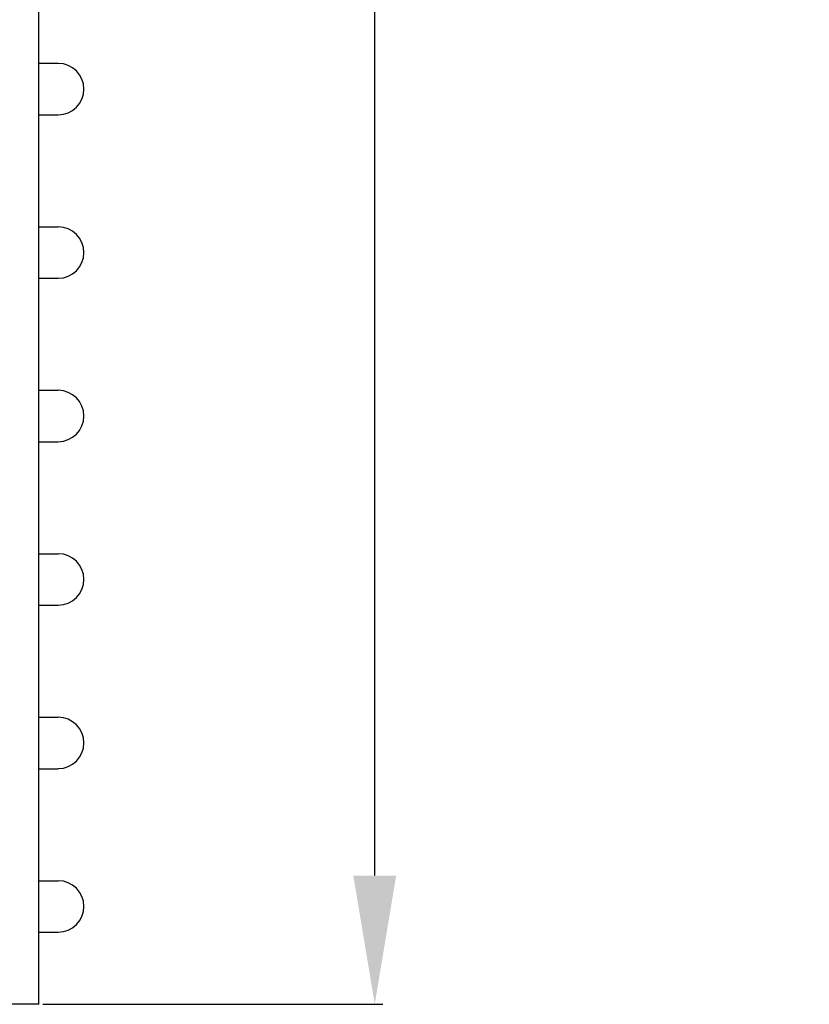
# Model space of a CAD drawing. Header units: inches. Extents: x -39 to 106, y -45 to 75.
# Tile 47 of 222: x -10 to 2, y 2 to 18. Entities that reach past the tile are written whole.
import ezdxf

# ---------------------------------------------------------------- set-up
doc = ezdxf.new("R2010")
doc.units = ezdxf.units.IN
doc.header["$LTSCALE"] = 1.21
doc.header["$MEASUREMENT"] = 0
doc.header["$PDMODE"] = 3
doc.header["$PDSIZE"] = 0.3125
doc.layers.get('0').update_dxf_attribs({"linetype": 'CONTINUOUS'})
doc.layers.get('Defpoints').update_dxf_attribs({"linetype": 'CONTINUOUS'})
doc.layers.add('DIM', color=3, linetype='CONTINUOUS')
doc.styles.get("Standard").update_dxf_attribs({"font": 'txt', "width": 0.8})
doc.dimstyles.get("Standard").update_dxf_attribs({"dimtxt": 0.15625, "dimasz": 0.1875, "dimexe": 0.125, "dimexo": 0.0625, "dimgap": 0.09, "dimtad": 0, "dimtih": 1, "dimtoh": 1, "dimzin": 4, "dimdsep": 46, "dimtxsty": 'STANDARD', "dimblk": '_FILLED', "dimblk1": '_FILLED', "dimblk2": '_FILLED', "dimcen": 0.09, "dimazin": 1, "dimtp": 0.01, "dimtm": 0.01, "dimtfac": 1, "dimtofl": 0, "dimtmove": 0, "dimatfit": 3, "dimldrblk": '_FILLED', "dimfxl": 1, "dimtolj": 1, "dimtzin": 4, "dimarcsym": 0})

# ---------------------------------------------------------------- blocks, each defined once
blk = doc.blocks.new('_FILLED')
at = {"color": 0, "linetype": 'ByBlock'}
blk.add_solid([(0, 0), (-1, 0.1667), (-1, -0.1667)], dxfattribs=at)
blk = doc.blocks.new('*D5')
at = {"layer": 'Defpoints', "color": 0}
for p in [(-37.369, 66.47), (1.878, 66.47), (-13.672, -30.532)]:
    blk.add_point(p, dxfattribs=at)
at = {"layer": 'DIM', "color": 0, "lineweight": -2}
for p, q in [((1.816, 66.47), (-37.494, 66.47)), ((-37.369, 64.47), (-37.369, 20.992)), ((-37.369, -28.532), (-37.369, 14.946)), ((-13.734, -30.532), (-37.494, -30.532))]:
    blk.add_line(p, q, dxfattribs=at)
at = {"layer": 'DIM', "color": 0, "lineweight": -2, "xscale": 2, "yscale": 2, "zscale": 2}
for p, rotation in [((-37.369, 66.47), 90), ((-37.369, -30.532), 270)]:
    blk.add_blockref('_FILLED', p, dxfattribs=dict(at, rotation=rotation))
at = {"layer": 'DIM', "color": 0, "insert": (-37.369, 17.969), "char_height": 2, "attachment_point": 5, "rotation": 90}
blk.add_mtext('\\A1;97.00', dxfattribs=at)
blk = doc.blocks.new('*D18')
at = {"layer": 'Defpoints', "color": 0}
for p in [(-10.097, 53.593), (-4.876, 53.593), (-10.097, 2.293)]:
    blk.add_point(p, dxfattribs=at)
at = {"layer": 'DIM', "color": 0, "lineweight": -2}
for p, q in [((-10.035, 53.593), (-4.751, 53.593)), ((-4.876, 51.593), (-4.876, 30.833)), ((-4.876, 4.293), (-4.876, 25.053)), ((-10.035, 2.293), (-4.751, 2.293))]:
    blk.add_line(p, q, dxfattribs=at)
at = {"layer": 'DIM', "color": 0, "lineweight": -2, "xscale": 2, "yscale": 2, "zscale": 2}
for p, rotation in [((-4.876, 53.593), 90), ((-4.876, 2.293), 270)]:
    blk.add_blockref('_FILLED', p, dxfattribs=dict(at, rotation=rotation))
at = {"layer": 'DIM', "color": 0, "insert": (-4.876, 27.943), "char_height": 2, "attachment_point": 5, "rotation": 90}
blk.add_mtext('\\A1;51.30', dxfattribs=at)

msp = doc.modelspace()

# ---------------------------------------------------------------- linework, layer by layer
at = {"color": 7, "linetype": 'Continuous'}
for p, q in [((-10.097, 2.293), (-10.097, 53.593)), ((-10.097, 16.913), (-9.796, 16.913)), ((-10.097, 16.113), (-9.796, 16.113)), ((-10.097, 14.373), (-9.796, 14.373)), ((-10.097, 13.573), (-9.796, 13.573)), ((-10.097, 11.833), (-9.796, 11.833)), ((-10.097, 11.033), (-9.796, 11.033)), ((-10.097, 9.293), (-9.796, 9.293)), ((-10.097, 8.493), (-9.796, 8.493)), ((-10.097, 6.753), (-9.796, 6.753)), ((-10.097, 5.953), (-9.796, 5.953)), ((-10.097, 4.213), (-9.796, 4.213)), ((-10.097, 3.413), (-9.796, 3.413)), ((-10.097, 2.293), (-15.297, 2.293))]:
    msp.add_line(p, q, dxfattribs=at)
for centre in [(-9.796, 16.513), (-9.796, 13.973), (-9.796, 11.433), (-9.796, 8.893), (-9.796, 6.353), (-9.796, 3.813)]:
    msp.add_arc(centre, 0.399, 270, 90, dxfattribs=at)

# ---------------------------------------------------------------- dimensions: what is measured, and where the dimension line sits
at = {"layer": 'DIM'}
for base, p1, p2, picture, middle in [((-37.369, 66.47), (-13.672, -30.532), (1.878, 66.47), '*D5', (-37.369, 17.969)), ((-4.876, 53.593), (-10.097, 2.293), (-10.097, 53.593), '*D18', (-4.876, 27.943))]:
    dim = msp.add_linear_dim(base=base, p1=p1, p2=p2, angle=90, dimstyle='STANDARD', override={"dimtxt": 2, "dimasz": 2, "dimtih": 0, "dimtoh": 0, "dimzin": 0, "dimcen": 0.198, "dimadec": 0, "dimazin": 0, "dimtp": 0, "dimtm": 0, "dimtdec": 4, "dimtzin": 0}, dxfattribs=at)
    dim.commit()
    dim.dimension.update_dxf_attribs({"geometry": picture, "text_midpoint": middle})

doc.saveas('drawing.dxf')
